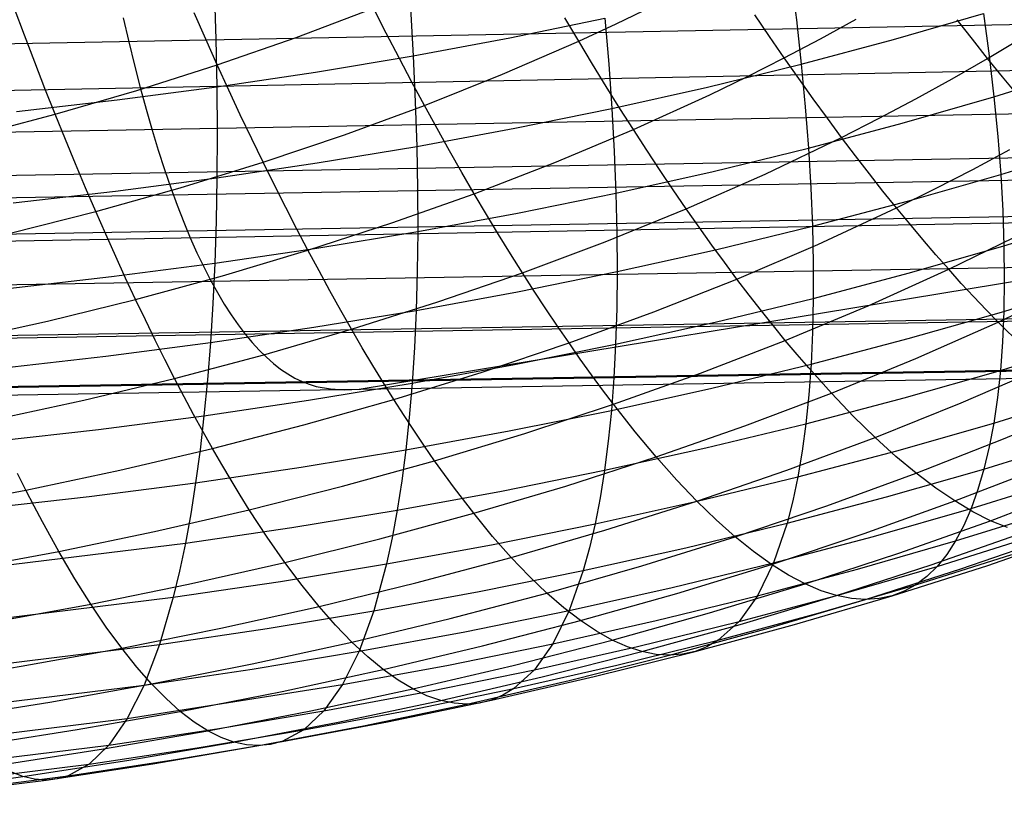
# Model space of a CAD drawing. Extents: x -274 to 274, y -220 to 276.
# Tile 118 of 164: x 257 to 259.25, y 7.6 to 9.4. Entities that reach past the tile are written whole.
import ezdxf

# ---------------------------------------------------------------- set-up
doc = ezdxf.new("R2010")
doc.units = 0
doc.layers.add('PREDEFINITO', color=7, linetype='CONTINUOUS')

msp = doc.modelspace()

# ---------------------------------------------------------------- linework, layer by layer
at = {"layer": 'PREDEFINITO'}
for p, q in [((254.0383, 9.2859, 718.9948), (269.6988, 9.5864, 715.7287)), ((258.7623, 9.5003, 692.3837), (258.7753, 9.3962, 692.2037)), ((257.446, 9.4645, 692.9805), (257.4494, 9.3525, 692.8099)), ((257.0122, 9.3612, 681.3468), (256.9886, 9.4239, 681.3008)), ((257.6328, 9.3562, 681.541), (257.8091, 9.4232, 681.5611)), ((257.8386, 9.3657, 681.6134), (257.8091, 9.4232, 681.5611)), ((257.8938, 9.423, 692.7353), (257.9001, 9.3146, 692.5588)), ((258.3634, 9.3871, 681.8385), (258.4474, 9.4276, 681.8516)), ((257.2378, 9.4008, 695.5508), (257.2505, 9.3461, 695.6054)), ((257.4262, 9.3522, 681.4724), (257.3995, 9.4124, 681.4231)), ((258.2782, 9.3477, 681.8261), (258.2464, 9.4014, 681.7688)), ((258.7142, 9.3582, 682.0589), (258.6803, 9.4081, 681.9972)), ((258.9968, 9.3515, 691.9701), (259.203, 9.4112, 691.9207)), ((259.203, 9.4112, 691.9207), (259.2159, 9.3143, 691.7309)), ((249.4527, 9.0868, 697.3973), (265.094, 9.3967, 694.0425)), ((258.1205, 9.3556, 692.5184), (258.3378, 9.4002, 692.4758)), ((258.2782, 9.3477, 681.8261), (258.3634, 9.3871, 681.8385)), ((258.3378, 9.4002, 692.4758), (258.3467, 9.2955, 692.2941)), ((258.7753, 9.3962, 692.2037), (258.7863, 9.2953, 692.0176)), ((258.8306, 9.3532, 682.136), (258.9121, 9.3978, 682.15)), ((259.1773, 9.352, 682.3772), (259.1422, 9.3968, 682.3096)), ((253.7017, 9.0808, 717.3938), (269.3562, 9.3649, 714.0982)), ((257.0356, 9.2999, 681.3952), (257.0122, 9.3612, 681.3468)), ((257.4527, 9.2935, 681.524), (257.6328, 9.3562, 681.541)), ((257.8679, 9.3094, 681.668), (257.8386, 9.3657, 681.6134)), ((257.9001, 9.3146, 692.5588), (258.1205, 9.3556, 692.5184)), ((258.7477, 9.3096, 682.1226), (258.7142, 9.3582, 682.0589)), ((259.212, 9.3085, 682.4468), (259.2917, 9.3562, 682.4608)), ((257.2505, 9.3461, 695.6054), (257.2634, 9.2931, 695.6615)), ((257.4527, 9.2935, 681.524), (257.4262, 9.3522, 681.4724)), ((257.4494, 9.3525, 692.8099), (257.4515, 9.2437, 692.6325)), ((258.1043, 9.2722, 681.8035), (258.2782, 9.3477, 681.8261)), ((258.3098, 9.2953, 681.8855), (258.2782, 9.3477, 681.8261)), ((258.7477, 9.3096, 682.1226), (258.8306, 9.3532, 682.136)), ((258.7863, 9.2953, 692.0176), (258.9968, 9.3515, 691.9701)), ((259.212, 9.3085, 682.4468), (259.1773, 9.352, 682.3772)), ((257.677, 9.2773, 692.5968), (257.9001, 9.3146, 692.5588)), ((257.9001, 9.3146, 692.5588), (257.9049, 9.2095, 692.3758)), ((259.2159, 9.3143, 691.7309), (259.2266, 9.2207, 691.5355)), ((257.0591, 9.2398, 681.4459), (257.0356, 9.2999, 681.3952)), ((257.2634, 9.2931, 695.6615), (257.2766, 9.2418, 695.7192)), ((257.2691, 9.2351, 681.51), (257.4527, 9.2935, 681.524)), ((257.4791, 9.236, 681.5779), (257.4527, 9.2935, 681.524)), ((257.897, 9.2545, 681.7248), (257.8679, 9.3094, 681.668)), ((258.3412, 9.2442, 681.947), (258.3098, 9.2953, 681.8855)), ((258.3467, 9.2955, 692.2941), (258.3539, 9.1941, 692.1063)), ((258.572, 9.2429, 692.063), (258.7863, 9.2953, 692.0176)), ((258.6635, 9.2671, 682.11), (258.7477, 9.3096, 682.1226)), ((258.781, 9.2623, 682.1884), (258.7477, 9.3096, 682.1226)), ((258.7863, 9.2953, 692.0176), (258.7955, 9.1978, 691.8256)), ((259.1308, 9.2618, 682.4335), (259.212, 9.3085, 682.4468)), ((259.2463, 9.2662, 682.5183), (259.212, 9.3085, 682.4468)), ((257.4515, 9.2437, 692.6325), (257.677, 9.2773, 692.5968)), ((257.926, 9.201, 681.7838), (258.1043, 9.2722, 681.8035)), ((258.578, 9.2256, 682.0981), (258.6635, 9.2671, 682.11)), ((259.2266, 9.2207, 691.5355), (259.4319, 9.2848, 691.4865)), ((259.2802, 9.2253, 682.5916), (259.2463, 9.2662, 682.5183)), ((253.3612, 8.9776, 715.7838), (269.0092, 9.2542, 712.4571)), ((257.2238, 9.2138, 692.6659), (257.4515, 9.2437, 692.6325)), ((257.4515, 9.2437, 692.6325), (257.4522, 9.1381, 692.4486)), ((257.926, 9.201, 681.7838), (257.897, 9.2545, 681.7248)), ((258.3723, 9.1945, 682.0106), (258.3412, 9.2442, 681.947)), ((258.8139, 9.2163, 682.2562), (258.781, 9.2623, 682.1884)), ((259.0482, 9.2162, 682.4209), (259.1308, 9.2618, 682.4335)), ((257.0824, 9.1811, 681.4989), (257.0591, 9.2398, 681.4459)), ((257.0824, 9.1811, 681.4989), (257.2691, 9.2351, 681.51)), ((257.2766, 9.2418, 695.7192), (257.2901, 9.1924, 695.7784)), ((257.5053, 9.1799, 681.6341), (257.4791, 9.236, 681.5779)), ((258.3539, 9.1941, 692.1063), (258.572, 9.2429, 692.063)), ((258.4031, 9.146, 682.0763), (258.578, 9.2256, 682.0981)), ((259.0168, 9.1603, 691.5828), (259.2266, 9.2207, 691.5355)), ((259.2266, 9.2207, 691.5355), (259.2353, 9.1305, 691.335)), ((256.9943, 9.1875, 692.6969), (257.2238, 9.2138, 692.6659)), ((257.7436, 9.1341, 681.767), (257.926, 9.201, 681.7838)), ((257.9049, 9.2095, 692.3758), (257.9082, 9.1076, 692.1866)), ((257.9547, 9.1487, 681.845), (257.926, 9.201, 681.7838)), ((258.8464, 9.1717, 682.326), (258.8139, 9.2163, 682.2562)), ((258.9641, 9.1717, 682.4089), (259.0482, 9.2162, 682.4209)), ((253.0161, 8.9212, 714.1563), (268.664, 9.1954, 710.8287)), ((256.8929, 9.1315, 681.4907), (257.0824, 9.1811, 681.4989)), ((257.1057, 9.1237, 681.5542), (257.0824, 9.1811, 681.4989)), ((257.2901, 9.1924, 695.7784), (257.3038, 9.1448, 695.839)), ((257.5314, 9.125, 681.6925), (257.5053, 9.1799, 681.6341)), ((258.1326, 9.149, 692.1475), (258.3539, 9.1941, 692.1063)), ((258.3539, 9.1941, 692.1063), (258.3594, 9.096, 691.9126)), ((258.4031, 9.146, 682.0763), (258.3723, 9.1945, 682.0106)), ((258.7955, 9.1978, 691.8256), (258.8028, 9.1036, 691.6281)), ((258.8028, 9.1036, 691.6281), (259.0168, 9.1603, 691.5828)), ((258.8786, 9.1283, 682.3976), (258.8464, 9.1717, 682.326)), ((258.8786, 9.1283, 682.3976), (258.9641, 9.1717, 682.4089)), ((257.3038, 9.1448, 695.839), (257.3178, 9.099, 695.901)), ((257.4522, 9.1381, 692.4486), (257.4516, 9.0358, 692.2585)), ((257.5574, 9.0715, 681.753), (257.7436, 9.1341, 681.767)), ((257.9082, 9.1076, 692.1866), (258.1326, 9.149, 692.1475)), ((257.9832, 9.0977, 681.9083), (257.9547, 9.1487, 681.845)), ((258.2236, 9.0707, 682.0573), (258.4031, 9.146, 682.0763)), ((258.4337, 9.0989, 682.144), (258.4031, 9.146, 682.0763)), ((257.1289, 9.0676, 681.6117), (257.1057, 9.1237, 681.5542)), ((257.5574, 9.0715, 681.753), (257.5314, 9.125, 681.6925)), ((257.7766, 8.5537, 698.0152), (261.1906, 9.116, 714.1193)), ((258.7037, 9.0446, 682.377), (258.8786, 9.1283, 682.3976)), ((258.9105, 9.0862, 682.4712), (258.8786, 9.1283, 682.3976)), ((259.2353, 9.1305, 691.335), (259.242, 9.0436, 691.1296)), ((259.242, 9.0436, 691.1296), (259.4504, 9.1084, 691.0831)), ((252.4426, 8.8295, 711.4515), (268.0909, 9.1001, 708.125)), ((257.3178, 9.099, 695.901), (257.332, 9.0552, 695.9642)), ((257.6811, 9.0698, 692.2236), (257.9082, 9.1076, 692.1866)), ((257.9082, 9.1076, 692.1866), (257.9101, 9.009, 691.9915)), ((258.0116, 9.0481, 681.9736), (257.9832, 9.0977, 681.9083)), ((258.3594, 9.096, 691.9126), (258.3633, 9.0012, 691.7133)), ((258.464, 9.053, 682.2137), (258.4337, 9.0989, 682.144)), ((258.5849, 9.0506, 691.6716), (258.8028, 9.1036, 691.6281)), ((258.8028, 9.1036, 691.6281), (258.8083, 9.0127, 691.4254)), ((258.942, 9.0454, 682.5465), (258.9105, 9.0862, 682.4712)), ((259.1782, 9.0552, 682.7218), (259.2632, 9.1007, 682.7324)), ((257.152, 9.0128, 681.6714), (257.1289, 9.0676, 681.6117)), ((257.3678, 9.0133, 681.7418), (257.5574, 9.0715, 681.753)), ((257.4516, 9.0358, 692.2585), (257.6811, 9.0698, 692.2236)), ((257.5832, 9.0193, 681.8157), (257.5574, 9.0715, 681.753)), ((258.0397, 8.9997, 682.041), (258.2236, 9.0707, 682.0573)), ((249.5658, 8.7564, 697.908), (265.2075, 9.0415, 694.5519)), ((257.332, 9.0552, 695.9642), (257.3465, 9.0132, 696.0287)), ((258.0397, 8.9997, 682.041), (258.0116, 9.0481, 681.9736)), ((258.3633, 9.0012, 691.7133), (258.5849, 9.0506, 691.6716)), ((258.494, 9.0085, 682.2854), (258.464, 9.053, 682.2137)), ((258.5237, 8.9652, 682.3589), (258.7037, 9.0446, 682.377)), ((258.9731, 9.0058, 682.6237), (258.942, 9.0454, 682.5465)), ((259.0291, 8.9826, 691.1745), (259.242, 9.0436, 691.1296)), ((259.0917, 9.0109, 682.7119), (259.1782, 9.0552, 682.7218)), ((259.242, 9.0436, 691.1296), (259.2467, 8.9603, 690.9196)), ((257.22, 9.0055, 692.2912), (257.4516, 9.0358, 692.2585)), ((257.4516, 9.0358, 692.2585), (257.4498, 8.9368, 692.0624)), ((257.6089, 8.9684, 681.8805), (257.5832, 9.0193, 681.8157)), ((256.9865, 8.9789, 692.3217), (257.22, 9.0055, 692.2912)), ((257.175, 8.9594, 681.7334), (257.152, 9.0128, 681.6714)), ((257.175, 8.9594, 681.7334), (257.3678, 9.0133, 681.7418)), ((257.3465, 9.0132, 696.0287), (257.3611, 8.9732, 696.0944)), ((257.8516, 8.933, 682.0274), (258.0397, 8.9997, 682.041)), ((257.9101, 9.009, 691.9915), (257.9104, 8.9138, 691.7909)), ((258.0675, 8.9526, 682.1104), (258.0397, 8.9997, 682.041)), ((258.1384, 8.9556, 691.753), (258.3633, 9.0012, 691.7133)), ((258.3633, 9.0012, 691.7133), (258.3655, 8.9099, 691.5087)), ((258.5237, 8.9652, 682.3589), (258.494, 9.0085, 682.2854)), ((258.8083, 9.0127, 691.4254), (258.8119, 8.9253, 691.2177)), ((259.0039, 8.9676, 682.7026), (258.9731, 9.0058, 682.6237)), ((259.0039, 8.9676, 682.7026), (259.0917, 9.0109, 682.7119)), ((257.3611, 8.9732, 696.0944), (257.376, 8.9351, 696.1612)), ((258.8119, 8.9253, 691.2177), (259.0291, 8.9826, 691.1745)), ((251.6539, 8.702, 707.7318), (267.3024, 8.9675, 704.4051)), ((256.9793, 8.9098, 681.7276), (257.175, 8.9594, 681.7334)), ((257.1979, 8.9072, 681.7974), (257.175, 8.9594, 681.7334)), ((257.6344, 8.9188, 681.9474), (257.6089, 8.9684, 681.8805)), ((257.9104, 8.9138, 691.7909), (258.1384, 8.9556, 691.753)), ((258.0952, 8.9069, 682.1818), (258.0675, 8.9526, 682.1104)), ((258.3389, 8.8901, 682.3434), (258.5237, 8.9652, 682.3589)), ((258.5531, 8.9232, 682.4343), (258.5237, 8.9652, 682.3589)), ((258.8242, 8.8841, 682.6858), (259.0039, 8.9676, 682.7026)), ((259.0343, 8.9306, 682.7832), (259.0039, 8.9676, 682.7026)), ((259.2467, 8.9603, 690.9196), (259.2494, 8.8804, 690.7053)), ((257.376, 8.9351, 696.1612), (257.391, 8.899, 696.229)), ((257.4498, 8.9368, 692.0624), (257.4467, 8.8412, 691.8607)), ((257.6598, 8.8705, 682.0163), (257.8516, 8.933, 682.0274)), ((259.0643, 8.8948, 682.8655), (259.0343, 8.9306, 682.7832)), ((259.2494, 8.8804, 690.7053), (259.4606, 8.9457, 690.6614)), ((257.2207, 8.8563, 681.8635), (257.1979, 8.9072, 681.7974)), ((257.6598, 8.8705, 682.0163), (257.6344, 8.9188, 681.9474)), ((257.6798, 8.8756, 691.8268), (257.9104, 8.9138, 691.7909)), ((257.9104, 8.9138, 691.7909), (257.9094, 8.8219, 691.5849)), ((258.1226, 8.8624, 682.2551), (258.0952, 8.9069, 682.1818)), ((258.3655, 8.9099, 691.5087), (258.3661, 8.8219, 691.2992)), ((258.5822, 8.8825, 682.5115), (258.5531, 8.9232, 682.4343)), ((258.5908, 8.8718, 691.2593), (258.8119, 8.9253, 691.2177)), ((258.8119, 8.9253, 691.2177), (258.8137, 8.8414, 691.0054)), ((259.1232, 8.8271, 683.035), (259.3017, 8.9145, 683.0503)), ((257.391, 8.899, 696.229), (257.4062, 8.8649, 696.2978)), ((258.1498, 8.8192, 682.3303), (258.3389, 8.8901, 682.3434)), ((258.6395, 8.8049, 682.6713), (258.8242, 8.8841, 682.6858)), ((259.0939, 8.8603, 682.9495), (259.0643, 8.8948, 682.8655)), ((257.4062, 8.8649, 696.2978), (257.4216, 8.8327, 696.3675)), ((257.4467, 8.8412, 691.8607), (257.6798, 8.8756, 691.8268)), ((257.4645, 8.8124, 682.0079), (257.6598, 8.8705, 682.0163)), ((257.685, 8.8235, 682.0872), (257.6598, 8.8705, 682.0163)), ((258.1498, 8.8192, 682.3303), (258.1226, 8.8624, 682.2551)), ((258.3661, 8.8219, 691.2992), (258.5908, 8.8718, 691.2593)), ((258.611, 8.8431, 682.5905), (258.5822, 8.8825, 682.5115)), ((259.0337, 8.8188, 690.7477), (259.2494, 8.8804, 690.7053)), ((259.2494, 8.8804, 690.7053), (259.2502, 8.804, 690.4869)), ((257.2114, 8.8105, 691.8927), (257.4467, 8.8412, 691.8607)), ((257.2434, 8.8068, 681.9317), (257.2207, 8.8563, 681.8635)), ((257.4467, 8.8412, 691.8607), (257.4423, 8.749, 691.6537)), ((258.6395, 8.8049, 682.6713), (258.611, 8.8431, 682.5905)), ((258.8137, 8.8414, 691.0054), (258.8138, 8.7609, 690.7888)), ((259.1232, 8.8271, 683.035), (259.0939, 8.8603, 682.9495)), ((250.8652, 8.5747, 704.012), (266.5138, 8.835, 700.6853)), ((257.4216, 8.8327, 696.3675), (257.4371, 8.8025, 696.438)), ((257.7099, 8.7778, 682.1601), (257.685, 8.8235, 682.0872)), ((257.9094, 8.8219, 691.5849), (257.9069, 8.7335, 691.3739)), ((257.9565, 8.7526, 682.3198), (258.1498, 8.8192, 682.3303)), ((258.138, 8.7758, 691.3374), (258.3661, 8.8219, 691.2992)), ((258.1767, 8.7773, 682.4074), (258.1498, 8.8192, 682.3303)), ((258.3661, 8.8219, 691.2992), (258.365, 8.7375, 691.085)), ((258.8138, 8.7609, 690.7888), (259.0337, 8.8188, 690.7477)), ((258.9392, 8.7438, 683.022), (259.1232, 8.8271, 683.035)), ((259.152, 8.7951, 683.1221), (259.1232, 8.8271, 683.035)), ((249.6895, 8.5461, 698.4768), (265.3329, 8.8124, 695.127)), ((256.9744, 8.7836, 691.9227), (257.2114, 8.8105, 691.8927)), ((257.266, 8.7585, 682.0019), (257.2434, 8.8068, 681.9317)), ((257.266, 8.7585, 682.0019), (257.4645, 8.8124, 682.0079)), ((257.4371, 8.8025, 696.438), (257.4528, 8.7741, 696.5093)), ((258.4499, 8.7299, 682.6592), (258.6395, 8.8049, 682.6713)), ((258.6676, 8.768, 682.7538), (258.6395, 8.8049, 682.6713)), ((259.1805, 8.7643, 683.2108), (259.152, 8.7951, 683.1221)), ((259.2362, 8.7064, 683.3924), (259.4186, 8.7937, 683.4038)), ((259.2502, 8.804, 690.4869), (259.2491, 8.7312, 690.2649)), ((259.2491, 8.7312, 690.2649), (259.4626, 8.7972, 690.2237)), ((257.4528, 8.7741, 696.5093), (257.4685, 8.7476, 696.5813)), ((257.7348, 8.7334, 682.2349), (257.7099, 8.7778, 682.1601)), ((257.9069, 8.7335, 691.3739), (258.138, 8.7758, 691.3374)), ((258.2034, 8.7366, 682.4863), (258.1767, 8.7773, 682.4074)), ((257.0646, 8.7089, 681.9985), (257.266, 8.7585, 682.0019)), ((257.2884, 8.7115, 682.0741), (257.266, 8.7585, 682.0019)), ((257.4423, 8.749, 691.6537), (257.4368, 8.6602, 691.4417)), ((257.7594, 8.6902, 682.3116), (257.9565, 8.7526, 682.3198)), ((258.59, 8.7068, 690.8284), (258.8138, 8.7609, 690.7888)), ((258.6954, 8.7323, 682.8379), (258.6676, 8.768, 682.7538)), ((258.8138, 8.7609, 690.7888), (258.8121, 8.684, 690.5681)), ((259.2086, 8.7347, 683.3009), (259.1805, 8.7643, 683.2108)), ((257.4685, 8.7476, 696.5813), (257.4844, 8.723, 696.6539)), ((257.6731, 8.6949, 691.4087), (257.9069, 8.7335, 691.3739)), ((257.7594, 8.6902, 682.3116), (257.7348, 8.7334, 682.2349)), ((257.9069, 8.7335, 691.3739), (257.903, 8.6486, 691.1583)), ((258.2298, 8.6972, 682.5669), (258.2034, 8.7366, 682.4863)), ((258.256, 8.6591, 682.6493), (258.4499, 8.7299, 682.6592)), ((258.365, 8.7375, 691.085), (258.3625, 8.6565, 690.8665)), ((258.7229, 8.6979, 682.9237), (258.6954, 8.7323, 682.8379)), ((258.7501, 8.6647, 683.011), (258.9392, 8.7438, 683.022)), ((259.031, 8.6691, 690.305), (259.2491, 8.7312, 690.2649)), ((259.2362, 8.7064, 683.3924), (259.2086, 8.7347, 683.3009)), ((259.2491, 8.7312, 690.2649), (259.246, 8.662, 690.0395)), ((256.8606, 8.6636, 681.9975), (257.0646, 8.7089, 681.9985)), ((257.3107, 8.6658, 682.1483), (257.2884, 8.7115, 682.0741)), ((257.4844, 8.723, 696.6539), (257.5003, 8.7003, 696.7271)), ((258.3625, 8.6565, 690.8665), (258.59, 8.7068, 690.8284)), ((259.0484, 8.6233, 683.383), (259.2362, 8.7064, 683.3924)), ((259.2903, 8.6534, 683.5797), (259.2362, 8.7064, 683.3924)), ((249.818, 8.4428, 699.0738), (265.4636, 8.699, 695.7349)), ((250.0767, 8.4452, 700.2915), (265.7254, 8.7, 696.9664)), ((257.4368, 8.6602, 691.4417), (257.6731, 8.6949, 691.4087)), ((257.5003, 8.7003, 696.7271), (257.5163, 8.6793, 696.8008)), ((257.5588, 8.6321, 682.3058), (257.7594, 8.6902, 682.3116)), ((257.7838, 8.6483, 682.3901), (257.7594, 8.6902, 682.3116)), ((258.256, 8.6591, 682.6493), (258.2298, 8.6972, 682.5669)), ((258.7501, 8.6647, 683.011), (258.7229, 8.6979, 682.9237)), ((258.8121, 8.684, 690.5681), (258.8088, 8.6106, 690.3437)), ((249.947, 8.4265, 699.6797), (265.5953, 8.6806, 696.3531)), ((257.1984, 8.6292, 691.4729), (257.4368, 8.6602, 691.4417)), ((257.3329, 8.6214, 682.2243), (257.3107, 8.6658, 682.1483)), ((257.4368, 8.6602, 691.4417), (257.4301, 8.5748, 691.2249)), ((257.5163, 8.6793, 696.8008), (257.5324, 8.6601, 696.875)), ((257.5324, 8.6601, 696.875), (257.5485, 8.6425, 696.9495)), ((258.0578, 8.5926, 682.6417), (258.256, 8.6591, 682.6493)), ((258.2818, 8.6223, 682.7334), (258.256, 8.6591, 682.6493)), ((258.5562, 8.5899, 683.0022), (258.7501, 8.6647, 683.011)), ((258.777, 8.6328, 683.0999), (258.7501, 8.6647, 683.011)), ((258.8088, 8.6106, 690.3437), (259.031, 8.6691, 690.305)), ((259.2412, 8.5965, 689.811), (259.4566, 8.663, 689.7725)), ((259.246, 8.662, 690.0395), (259.2412, 8.5965, 689.811)), ((257.5485, 8.6425, 696.9495), (257.5647, 8.6266, 697.0245)), ((257.808, 8.6077, 682.4704), (257.7838, 8.6483, 682.3901)), ((257.903, 8.6486, 691.1583), (257.8978, 8.5672, 690.9382)), ((258.1316, 8.6099, 690.9031), (258.3625, 8.6565, 690.8665)), ((258.3625, 8.6565, 690.8665), (258.3583, 8.5791, 690.6439)), ((256.9582, 8.6019, 691.5023), (257.1984, 8.6292, 691.4729)), ((257.3549, 8.5782, 682.3023), (257.3329, 8.6214, 682.2243)), ((257.3549, 8.5782, 682.3023), (257.5588, 8.6321, 682.3058)), ((257.5647, 8.6266, 697.0245), (257.581, 8.6122, 697.0998)), ((258.3075, 8.5867, 682.8192), (258.2818, 8.6223, 682.7334)), ((258.8035, 8.6021, 683.1904), (258.777, 8.6328, 683.0999)), ((258.8554, 8.5444, 683.3756), (259.0484, 8.6233, 683.383)), ((257.581, 8.6122, 697.0998), (257.5972, 8.5995, 697.1753)), ((257.5972, 8.5995, 697.1753), (257.6135, 8.5883, 697.2511)), ((257.832, 8.5684, 682.5525), (257.808, 8.6077, 682.4704)), ((257.8559, 8.5303, 682.6363), (258.0578, 8.5926, 682.6417)), ((257.8978, 8.5672, 690.9382), (258.1316, 8.6099, 690.9031)), ((258.5826, 8.556, 690.3813), (258.8088, 8.6106, 690.3437)), ((258.8554, 8.5444, 683.3756), (258.8035, 8.6021, 683.1904)), ((258.8088, 8.6106, 690.3437), (258.8037, 8.5409, 690.1159)), ((259.0212, 8.5337, 689.8485), (259.2412, 8.5965, 689.811)), ((259.1515, 8.5223, 683.7666), (259.3428, 8.6052, 683.7722)), ((259.2412, 8.5965, 689.811), (259.2345, 8.5346, 689.5797)), ((257.1482, 8.5286, 682.3011), (257.3549, 8.5782, 682.3023)), ((257.3768, 8.5364, 682.3821), (257.3549, 8.5782, 682.3023)), ((257.4301, 8.5748, 691.2249), (257.4222, 8.4931, 691.0037)), ((257.6135, 8.5883, 697.2511), (257.6298, 8.5788, 697.3271)), ((257.6298, 8.5788, 697.3271), (257.6462, 8.5709, 697.4032)), ((257.6462, 8.5709, 697.4032), (257.6625, 8.5647, 697.4795)), ((257.8559, 8.5303, 682.6363), (257.832, 8.5684, 682.5525)), ((258.3328, 8.5523, 682.9066), (258.3075, 8.5867, 682.8192)), ((258.3583, 8.5791, 690.6439), (258.3527, 8.5052, 690.4175)), ((258.3579, 8.5192, 682.9955), (258.5562, 8.5899, 683.0022)), ((257.6612, 8.5282, 690.9718), (257.8978, 8.5672, 690.9382)), ((257.6625, 8.5647, 697.4795), (257.6788, 8.5598, 697.5559)), ((257.6788, 8.5598, 697.5559), (257.7114, 8.554, 697.7088)), ((257.7114, 8.554, 697.7088), (257.744, 8.5524, 697.862)), ((257.744, 8.5524, 697.862), (257.7766, 8.5537, 698.0152)), ((257.8978, 8.5672, 690.9382), (257.8912, 8.4893, 690.7141)), ((258.3579, 8.5192, 682.9955), (258.3328, 8.5523, 682.9066)), ((258.3527, 8.5052, 690.4175), (258.5826, 8.556, 690.3813)), ((256.9388, 8.4833, 682.3022), (257.1482, 8.5286, 682.3011)), ((257.3986, 8.4958, 682.4637), (257.3768, 8.5364, 682.3821)), ((257.4222, 8.4931, 691.0037), (257.6612, 8.5282, 690.9718)), ((257.6503, 8.4722, 682.6331), (257.8559, 8.5303, 682.6363)), ((257.8795, 8.4934, 682.7219), (257.8559, 8.5303, 682.6363)), ((258.6576, 8.4696, 683.3702), (258.8554, 8.5444, 683.3756)), ((258.8037, 8.5409, 690.1159), (258.797, 8.4748, 689.885)), ((258.797, 8.4748, 689.885), (259.0212, 8.5337, 689.8485)), ((258.906, 8.4915, 683.5665), (258.8554, 8.5444, 683.3756)), ((259.226, 8.4764, 689.3459), (259.443, 8.5435, 689.3103)), ((259.2345, 8.5346, 689.5797), (259.226, 8.4764, 689.3459)), ((258.1196, 8.4582, 690.4525), (258.3527, 8.5052, 690.4175)), ((258.1553, 8.4527, 682.9909), (258.3579, 8.5192, 682.9955)), ((258.3527, 8.5052, 690.4175), (258.3456, 8.435, 690.1877)), ((258.3827, 8.4873, 683.0861), (258.3579, 8.5192, 682.9955)), ((258.9551, 8.4435, 683.7626), (259.1515, 8.5223, 683.7666)), ((259.2485, 8.4402, 684.17), (259.4428, 8.523, 684.172)), ((257.1811, 8.4617, 691.0341), (257.4222, 8.4931, 691.0037)), ((257.4202, 8.4564, 682.547), (257.3986, 8.4958, 682.4637)), ((257.4222, 8.4931, 691.0037), (257.4132, 8.4149, 690.7784)), ((257.9028, 8.4579, 682.8091), (257.8795, 8.4934, 682.7219)), ((257.8912, 8.4893, 690.7141), (257.8834, 8.4151, 690.4861)), ((258.4072, 8.4566, 683.1781), (258.3827, 8.4873, 683.0861)), ((258.9551, 8.4435, 683.7626), (258.906, 8.4915, 683.5665)), ((256.9382, 8.4343, 691.0629), (257.1811, 8.4617, 691.0341)), ((257.4416, 8.4183, 682.6321), (257.4202, 8.4564, 682.547)), ((257.4416, 8.4183, 682.6321), (257.6503, 8.4722, 682.6331)), ((257.8834, 8.4151, 690.4861), (258.1196, 8.4582, 690.4525)), ((257.926, 8.4235, 682.8979), (257.9028, 8.4579, 682.8091)), ((258.4553, 8.399, 683.3666), (258.4072, 8.4566, 683.1781)), ((258.4553, 8.399, 683.3666), (258.6576, 8.4696, 683.3702)), ((258.5688, 8.4197, 689.9204), (258.797, 8.4748, 689.885)), ((258.797, 8.4748, 689.885), (258.7886, 8.4124, 689.6512)), ((259.0045, 8.4132, 689.3808), (259.226, 8.4764, 689.3459)), ((259.226, 8.4764, 689.3459), (259.2158, 8.422, 689.11)), ((257.9489, 8.3904, 682.9883), (258.1553, 8.4527, 682.9909)), ((258.3456, 8.435, 690.1877), (258.337, 8.3685, 689.9547)), ((258.7538, 8.3688, 683.7604), (258.9551, 8.4435, 683.7626)), ((259.0028, 8.4002, 683.9638), (258.9551, 8.4435, 683.7626)), ((259.049, 8.3616, 684.1696), (259.2485, 8.4402, 684.17)), ((259.2038, 8.3713, 688.8721), (259.422, 8.4389, 688.8392)), ((257.2299, 8.3687, 682.6331), (257.4416, 8.4183, 682.6321)), ((257.4132, 8.4149, 690.7784), (257.4031, 8.3402, 690.5493)), ((257.4629, 8.3815, 682.7188), (257.4416, 8.4183, 682.6321)), ((257.6445, 8.3757, 690.5184), (257.8834, 8.4151, 690.4861)), ((257.8834, 8.4151, 690.4861), (257.8742, 8.3444, 690.2547)), ((257.9489, 8.3904, 682.9883), (257.926, 8.4235, 682.8979)), ((258.337, 8.3685, 689.9547), (258.5688, 8.4197, 689.9204)), ((258.7787, 8.3538, 689.4149), (259.0045, 8.4132, 689.3808)), ((258.7886, 8.4124, 689.6512), (258.7787, 8.3538, 689.4149)), ((259.2158, 8.422, 689.11), (259.2038, 8.3713, 688.8721)), ((257.7389, 8.3324, 682.9876), (257.9489, 8.3904, 682.9883)), ((257.9941, 8.3279, 683.1736), (257.9489, 8.3904, 682.9883)), ((258.2488, 8.3326, 683.3648), (258.4553, 8.399, 683.3666)), ((258.5022, 8.3462, 683.5606), (258.4553, 8.399, 683.3666)), ((259.049, 8.3616, 684.1696), (259.0028, 8.4002, 683.9638)), ((257.0156, 8.3233, 682.6362), (257.2299, 8.3687, 682.6331)), ((257.4031, 8.3402, 690.5493), (257.6445, 8.3757, 690.5184)), ((257.484, 8.3459, 682.8073), (257.4629, 8.3815, 682.7188)), ((258.1019, 8.3211, 689.988), (258.337, 8.3685, 689.9547)), ((258.337, 8.3685, 689.9547), (258.327, 8.3056, 689.7189)), ((258.548, 8.2983, 683.7599), (258.7538, 8.3688, 683.7604)), ((258.981, 8.3076, 688.9043), (259.2038, 8.3713, 688.8721)), ((259.1369, 8.2984, 684.594), (259.3391, 8.3769, 684.591)), ((259.2038, 8.3713, 688.8721), (259.1901, 8.3245, 688.6326)), ((257.0156, 8.3233, 682.6362), (256.9965, 8.3614, 682.5501)), ((257.5049, 8.3116, 682.8973), (257.484, 8.3459, 682.8073)), ((257.8742, 8.3444, 690.2547), (257.8638, 8.2775, 690.0201)), ((258.548, 8.2983, 683.7599), (258.5022, 8.3462, 683.5606)), ((258.549, 8.2982, 689.4481), (258.7787, 8.3538, 689.4149)), ((258.7787, 8.3538, 689.4149), (258.7671, 8.2989, 689.1764)), ((258.8446, 8.2871, 684.1707), (259.049, 8.3616, 684.1696)), ((259.0937, 8.3277, 684.3798), (259.049, 8.3616, 684.1696)), ((259.1747, 8.2816, 688.3918), (259.3937, 8.3496, 688.3618)), ((256.7989, 8.2821, 682.6413), (257.0156, 8.3233, 682.6362)), ((257.0345, 8.2864, 682.724), (257.0156, 8.3233, 682.6362)), ((257.1597, 8.3086, 690.5788), (257.4031, 8.3402, 690.5493)), ((257.4031, 8.3402, 690.5493), (257.392, 8.2693, 690.3167)), ((257.5257, 8.2785, 682.9889), (257.7389, 8.3324, 682.9876)), ((257.8638, 8.2775, 690.0201), (258.1019, 8.3211, 689.988)), ((258.0383, 8.2704, 683.3649), (257.9941, 8.3279, 683.1736)), ((258.0383, 8.2704, 683.3649), (258.2488, 8.3326, 683.3648)), ((259.1369, 8.2984, 684.594), (259.0937, 8.3277, 684.3798)), ((259.1901, 8.3245, 688.6326), (259.1747, 8.2816, 688.3918)), ((259.2187, 8.2535, 685.0336), (259.4231, 8.3318, 685.0271)), ((256.9144, 8.2809, 690.6069), (257.1597, 8.3086, 690.5788)), ((257.5257, 8.2785, 682.9889), (257.5049, 8.3116, 682.8973)), ((258.327, 8.3056, 689.7189), (258.3156, 8.2465, 689.4805)), ((258.7541, 8.2478, 688.9359), (258.981, 8.3076, 688.9043)), ((258.7671, 8.2989, 689.1764), (258.7541, 8.2478, 688.9359)), ((257.0533, 8.2508, 682.8135), (257.0345, 8.2864, 682.724)), ((257.3095, 8.2288, 682.9921), (257.5257, 8.2785, 682.9889)), ((257.5667, 8.216, 683.1767), (257.5257, 8.2785, 682.9889)), ((257.623, 8.2378, 690.051), (257.8638, 8.2775, 690.0201)), ((257.8638, 8.2775, 690.0201), (257.8522, 8.2143, 689.7826)), ((258.3156, 8.2465, 689.4805), (258.549, 8.2982, 689.4481)), ((258.3379, 8.2319, 683.7611), (258.548, 8.2983, 683.7599)), ((258.5924, 8.2551, 683.9643), (258.548, 8.2983, 683.7599)), ((258.6357, 8.2166, 684.1732), (258.8446, 8.2871, 684.1707)), ((258.9299, 8.224, 684.5984), (259.1369, 8.2984, 684.594)), ((258.9512, 8.2174, 688.4213), (259.1747, 8.2816, 688.3918)), ((259.1786, 8.2737, 684.8121), (259.1369, 8.2984, 684.594)), ((259.1747, 8.2816, 688.3918), (259.1576, 8.2425, 688.15)), ((257.392, 8.2693, 690.3167), (257.3797, 8.202, 690.0808)), ((257.8243, 8.2123, 683.3668), (258.0383, 8.2704, 683.3649)), ((258.0816, 8.2176, 683.5618), (258.0383, 8.2704, 683.3649)), ((258.6357, 8.2166, 684.1732), (258.5924, 8.2551, 683.9643)), ((259.0094, 8.1793, 685.0412), (259.2187, 8.2535, 685.0336)), ((259.139, 8.2074, 687.9074), (259.3584, 8.2759, 687.8805)), ((259.2187, 8.2535, 685.0336), (259.1786, 8.2737, 684.8121)), ((259.2573, 8.2378, 685.2583), (259.2187, 8.2535, 685.0336)), ((257.0905, 8.1834, 682.9972), (257.0533, 8.2508, 682.8135)), ((257.3797, 8.202, 690.0808), (257.623, 8.2378, 690.051)), ((258.079, 8.1987, 689.5119), (258.3156, 8.2465, 689.4805)), ((258.1238, 8.1697, 683.7639), (258.3379, 8.2319, 683.7611)), ((258.3156, 8.2465, 689.4805), (258.3029, 8.1912, 689.2398)), ((258.5232, 8.1918, 688.9669), (258.7541, 8.2478, 688.9359)), ((258.7541, 8.2478, 688.9359), (258.7234, 8.1572, 688.4504)), ((259.1576, 8.2425, 688.15), (259.139, 8.2074, 687.9074)), ((257.0905, 8.1834, 682.9972), (257.3095, 8.2288, 682.9921)), ((257.6069, 8.1584, 683.3704), (257.5667, 8.216, 683.1767)), ((257.6069, 8.1584, 683.3704), (257.8243, 8.2123, 683.3668)), ((257.8522, 8.2143, 689.7826), (257.8393, 8.1548, 689.5425)), ((258.1238, 8.1697, 683.7639), (258.0816, 8.2176, 683.5618)), ((258.4224, 8.1504, 684.1773), (258.6357, 8.2166, 684.1732)), ((258.6776, 8.1829, 684.3866), (258.6357, 8.2166, 684.1732)), ((258.7182, 8.1537, 684.604), (258.9299, 8.224, 684.5984)), ((258.7234, 8.1572, 688.4504), (258.9512, 8.2174, 688.4213)), ((259.0831, 8.1526, 685.4967), (259.2943, 8.2266, 685.4858)), ((259.0968, 8.1492, 687.4214), (259.3163, 8.2181, 687.3975)), ((259.1508, 8.1434, 685.9625), (259.3634, 8.2172, 685.9483)), ((259.2123, 8.1515, 686.4361), (259.426, 8.225, 686.4187)), ((256.8872, 8.1421, 690.1368), (257.3797, 8.202, 690.0808)), ((257.3797, 8.202, 690.0808), (257.3665, 8.1385, 689.8421)), ((257.8393, 8.1548, 689.5425), (258.079, 8.1987, 689.5119)), ((258.2887, 8.1397, 688.9972), (258.5232, 8.1918, 688.9669)), ((258.3029, 8.1912, 689.2398), (258.2887, 8.1397, 688.9972)), ((258.915, 8.1429, 687.9342), (259.139, 8.2074, 687.9074)), ((259.139, 8.2074, 687.9074), (259.1187, 8.1763, 687.6645)), ((256.8693, 8.1421, 683.0041), (257.0905, 8.1834, 682.9972)), ((257.1273, 8.1209, 683.1871), (257.0905, 8.1834, 682.9972)), ((257.9061, 8.1117, 683.7683), (258.1238, 8.1697, 683.7639)), ((258.165, 8.1266, 683.971), (258.1238, 8.1697, 683.7639)), ((258.7182, 8.1537, 684.604), (258.6776, 8.1829, 684.3866)), ((258.7955, 8.1091, 685.0499), (259.0094, 8.1793, 685.0412)), ((259.0484, 8.1073, 686.9362), (259.2675, 8.1765, 686.9152)), ((259.1187, 8.1763, 687.6645), (259.0968, 8.1492, 687.4214)), ((257.3866, 8.1087, 683.3758), (257.6069, 8.1584, 683.3704)), ((257.597, 8.1148, 689.5721), (257.8393, 8.1548, 689.5425)), ((257.6464, 8.1057, 683.5697), (257.6069, 8.1584, 683.3704)), ((257.8393, 8.1548, 689.5425), (257.8102, 8.0474, 689.0558)), ((258.2052, 8.0882, 684.1827), (258.4224, 8.1504, 684.1773)), ((258.4918, 8.1008, 688.4791), (258.7234, 8.1572, 688.4504)), ((258.5022, 8.0875, 684.611), (258.7182, 8.1537, 684.604)), ((258.7234, 8.1572, 688.4504), (258.6869, 8.0823, 687.9608)), ((258.6869, 8.0823, 687.9608), (258.915, 8.1429, 687.9342)), ((258.7575, 8.1292, 684.8253), (258.7182, 8.1537, 684.604)), ((258.8673, 8.0826, 685.5085), (259.0831, 8.1526, 685.4967)), ((258.8728, 8.0843, 687.4454), (259.0968, 8.1492, 687.4214)), ((258.9334, 8.0737, 685.9773), (259.1508, 8.1434, 685.9625)), ((258.9939, 8.082, 686.454), (259.2123, 8.1515, 686.4361)), ((259.0968, 8.1492, 687.4214), (259.0734, 8.1262, 687.1786)), ((257.1635, 8.0632, 683.3828), (257.1273, 8.1209, 683.1871)), ((257.3665, 8.1385, 689.8421), (257.3522, 8.0788, 689.6007)), ((258.0509, 8.0916, 689.0269), (258.2887, 8.1397, 688.9972)), ((258.2052, 8.0882, 684.1827), (258.165, 8.1266, 683.971)), ((258.2887, 8.1397, 688.9972), (258.2565, 8.0484, 688.5074)), ((258.7955, 8.1091, 685.0499), (258.7575, 8.1292, 684.8253)), ((259.0734, 8.1262, 687.1786), (259.0484, 8.1073, 686.9362)), ((257.1635, 8.0632, 683.3828), (257.3866, 8.1087, 683.3758)), ((257.3522, 8.0788, 689.6007), (257.597, 8.1148, 689.5721)), ((257.6851, 8.0578, 683.7742), (257.6464, 8.1057, 683.5697)), ((257.6851, 8.0578, 683.7742), (257.9061, 8.1117, 683.7683)), ((258.2565, 8.0484, 688.5074), (258.4918, 8.1008, 688.4791)), ((258.5772, 8.0431, 685.0597), (258.7955, 8.1091, 685.0499)), ((258.8321, 8.0936, 685.2778), (258.7955, 8.1091, 685.0499)), ((258.8248, 8.0421, 686.9574), (259.0484, 8.1073, 686.9362)), ((259.0484, 8.1073, 686.9362), (259.0219, 8.0926, 686.6945)), ((256.8567, 8.0184, 689.655), (257.3522, 8.0788, 689.6007)), ((257.3522, 8.0788, 689.6007), (257.3208, 7.9707, 689.1114)), ((257.8102, 8.0474, 689.0558), (258.0509, 8.0916, 689.0269)), ((257.9843, 8.0302, 684.1896), (258.2052, 8.0882, 684.1827)), ((258.2443, 8.0545, 684.3989), (258.2052, 8.0882, 684.1827)), ((258.2822, 8.0254, 684.6191), (258.5022, 8.0875, 684.611)), ((258.4549, 8.0256, 687.9872), (258.6869, 8.0823, 687.9608)), ((258.6447, 8.0234, 687.4694), (258.8728, 8.0843, 687.4454)), ((258.6869, 8.0823, 687.9608), (258.6447, 8.0234, 687.4694)), ((258.647, 8.0167, 685.5211), (258.8673, 8.0826, 685.5085)), ((258.7117, 8.0079, 685.9928), (258.9334, 8.0737, 685.9773)), ((258.771, 8.0165, 686.4723), (258.9939, 8.082, 686.454)), ((258.8673, 8.0826, 685.5085), (258.8321, 8.0936, 685.2778)), ((258.9011, 8.0759, 685.7418), (258.8673, 8.0826, 685.5085)), ((258.9334, 8.0737, 685.9773), (258.9011, 8.0759, 685.7418)), ((258.9644, 8.0757, 686.2148), (258.9334, 8.0737, 685.9773)), ((258.9939, 8.082, 686.454), (258.9644, 8.0757, 686.2148)), ((259.0219, 8.0926, 686.6945), (258.9939, 8.082, 686.454)), ((256.9381, 8.0219, 683.3915), (257.1635, 8.0632, 683.3828)), ((257.1992, 8.0105, 683.5841), (257.1635, 8.0632, 683.3828)), ((257.4611, 8.0081, 683.7817), (257.6851, 8.0578, 683.7742)), ((257.723, 8.0147, 683.9837), (257.6851, 8.0578, 683.7742)), ((258.2822, 8.0254, 684.6191), (258.2443, 8.0545, 684.3989)), ((257.5667, 8.0071, 689.0839), (257.8102, 8.0474, 689.0558)), ((257.76, 7.9763, 684.1978), (257.9843, 8.0302, 684.1896)), ((257.8102, 8.0474, 689.0558), (257.7765, 7.9554, 688.5623)), ((258.018, 7.9999, 688.5351), (258.2565, 8.0484, 688.5074)), ((258.2565, 8.0484, 688.5074), (258.2192, 7.9728, 688.0133)), ((258.3548, 7.9811, 685.0705), (258.5772, 8.0431, 685.0597)), ((258.597, 7.9809, 686.9788), (258.8248, 8.0421, 686.9574)), ((257.2343, 7.9625, 683.7906), (257.1992, 8.0105, 683.5841)), ((257.2343, 7.9625, 683.7906), (257.4611, 8.0081, 683.7817)), ((257.3208, 7.9707, 689.1114), (257.5667, 8.0071, 689.0839)), ((257.76, 7.9763, 684.1978), (257.723, 8.0147, 683.9837)), ((258.0585, 7.9675, 684.6284), (258.2822, 8.0254, 684.6191)), ((258.2192, 7.9728, 688.0133), (258.4549, 8.0256, 687.9872)), ((258.3191, 8.001, 684.8431), (258.2822, 8.0254, 684.6191)), ((258.4127, 7.9664, 687.4934), (258.6447, 8.0234, 687.4694)), ((258.4227, 7.9548, 685.5346), (258.647, 8.0167, 685.5211)), ((258.4858, 7.9462, 686.0089), (258.7117, 8.0079, 685.9928)), ((258.544, 7.955, 686.4911), (258.771, 8.0165, 686.4723)), ((258.6447, 8.0234, 687.4694), (258.597, 7.9809, 686.9788)), ((257.7765, 7.9554, 688.5623), (258.018, 7.9999, 688.5351)), ((258.3548, 7.9811, 685.0705), (258.3191, 8.001, 684.8431)), ((256.8231, 7.91, 689.1638), (257.3208, 7.9707, 689.1114)), ((257.005, 7.9212, 683.801), (257.2343, 7.9625, 683.7906)), ((257.2687, 7.9194, 684.0021), (257.2343, 7.9625, 683.7906)), ((257.3208, 7.9707, 689.1114), (257.2857, 7.8783, 688.6152)), ((257.5327, 7.9266, 684.2074), (257.76, 7.9763, 684.1978)), ((257.7962, 7.9426, 684.4164), (257.76, 7.9763, 684.1978)), ((257.8314, 7.9136, 684.6389), (258.0585, 7.9675, 684.6284)), ((257.9804, 7.9241, 688.0391), (258.2192, 7.9728, 688.0133)), ((258.1287, 7.9232, 685.0823), (258.3548, 7.9811, 685.0705)), ((258.2192, 7.9728, 688.0133), (258.1771, 7.9134, 687.5174)), ((258.1771, 7.9134, 687.5174), (258.4127, 7.9664, 687.4934)), ((258.3894, 7.9657, 685.3011), (258.3548, 7.9811, 685.0705)), ((258.3654, 7.9236, 687.0003), (258.597, 7.9809, 686.9788)), ((258.4227, 7.9548, 685.5346), (258.3894, 7.9657, 685.3011)), ((258.5711, 7.9658, 686.7344), (258.544, 7.955, 686.4911)), ((258.597, 7.9809, 686.9788), (258.5711, 7.9658, 686.7344)), ((257.5323, 7.9149, 688.5891), (257.7765, 7.9554, 688.5623)), ((257.7765, 7.9554, 688.5623), (257.7385, 7.8793, 688.0646)), ((257.8314, 7.9136, 684.6389), (257.7962, 7.9426, 684.4164)), ((258.1947, 7.897, 685.5489), (258.4227, 7.9548, 685.5346)), ((258.2562, 7.8886, 686.0257), (258.4858, 7.9462, 686.0089)), ((258.3131, 7.8976, 686.5103), (258.544, 7.955, 686.4911)), ((258.4549, 7.9483, 685.7706), (258.4227, 7.9548, 685.5346)), ((258.4858, 7.9462, 686.0089), (258.4549, 7.9483, 685.7706)), ((258.5155, 7.9485, 686.2492), (258.4858, 7.9462, 686.0089)), ((258.544, 7.955, 686.4911), (258.5155, 7.9485, 686.2492)), ((256.7737, 7.884, 683.8129), (257.005, 7.9212, 683.801)), ((257.3026, 7.881, 684.2183), (257.2687, 7.9194, 684.0021)), ((257.3026, 7.881, 684.2183), (257.5327, 7.9266, 684.2074)), ((257.7385, 7.8793, 688.0646), (257.9804, 7.9241, 688.0391)), ((257.8992, 7.8694, 685.0951), (258.1287, 7.9232, 685.0823)), ((258.1302, 7.8704, 687.0221), (258.3654, 7.9236, 687.0003)), ((257.2857, 7.8783, 688.6152), (257.5323, 7.9149, 688.5891)), ((257.6012, 7.8639, 684.6506), (257.8314, 7.9136, 684.6389)), ((257.8658, 7.8892, 684.8653), (257.8314, 7.9136, 684.6389)), ((257.9382, 7.8644, 687.5413), (258.1771, 7.9134, 687.5174)), ((257.9631, 7.8433, 685.5639), (258.1947, 7.897, 685.5489)), ((258.0788, 7.8441, 686.5298), (258.3131, 7.8976, 686.5103)), ((258.1771, 7.9134, 687.5174), (258.1302, 7.8704, 687.0221)), ((256.7866, 7.8172, 688.6657), (257.2857, 7.8783, 688.6152)), ((257.07, 7.8396, 684.2304), (257.3026, 7.881, 684.2183)), ((257.2471, 7.8018, 688.1147), (257.7385, 7.8793, 688.0646)), ((257.2857, 7.8783, 688.6152), (257.2471, 7.8018, 688.1147)), ((257.3357, 7.8473, 684.4388), (257.3026, 7.881, 684.2183)), ((257.7385, 7.8793, 688.0646), (257.6964, 7.8194, 687.565)), ((257.8992, 7.8694, 685.0951), (257.8658, 7.8892, 684.8653)), ((258.023, 7.835, 686.0429), (258.2562, 7.8886, 686.0257)), ((257.3682, 7.8183, 684.6633), (257.6012, 7.8639, 684.6506)), ((257.6665, 7.8197, 685.1088), (257.8992, 7.8694, 685.0951)), ((257.6964, 7.8194, 687.565), (257.9382, 7.8644, 687.5413)), ((257.8918, 7.8212, 687.044), (258.1302, 7.8704, 687.0221)), ((257.9316, 7.8541, 685.3281), (257.8992, 7.8694, 685.0951)), ((257.9631, 7.8433, 685.5639), (257.9316, 7.8541, 685.3281)), ((258.105, 7.8551, 686.7754), (258.0788, 7.8441, 686.5298)), ((258.1302, 7.8704, 687.0221), (258.105, 7.8551, 686.7754)), ((256.8352, 7.8024, 684.2438), (257.07, 7.8396, 684.2304)), ((257.3682, 7.8183, 684.6633), (257.3357, 7.8473, 684.4388)), ((257.7284, 7.7937, 685.5797), (257.9631, 7.8433, 685.5639)), ((257.7867, 7.7855, 686.0608), (258.023, 7.835, 686.0429)), ((257.8412, 7.7948, 686.5497), (258.0788, 7.8441, 686.5298)), ((257.9936, 7.8369, 685.8023), (257.9631, 7.8433, 685.5639)), ((258.023, 7.835, 686.0429), (257.9936, 7.8369, 685.8023)), ((258.0514, 7.8374, 686.2856), (258.023, 7.835, 686.0429)), ((258.0788, 7.8441, 686.5298), (258.0514, 7.8374, 686.2856)), ((257.1327, 7.7769, 684.6772), (257.3682, 7.8183, 684.6633)), ((257.4, 7.794, 684.8917), (257.3682, 7.8183, 684.6633)), ((257.431, 7.7742, 685.1235), (257.6665, 7.8197, 685.1088)), ((257.452, 7.7784, 687.5887), (257.6964, 7.8194, 687.565)), ((257.6504, 7.776, 687.066), (257.8918, 7.8212, 687.044)), ((257.6964, 7.8194, 687.565), (257.6504, 7.776, 687.066)), ((256.7474, 7.7403, 688.1632), (257.2471, 7.8018, 688.1147)), ((257.2471, 7.8018, 688.1147), (257.2052, 7.7415, 687.6122)), ((257.431, 7.7742, 685.1235), (257.4, 7.794, 684.8917)), ((257.4908, 7.7482, 685.5962), (257.7284, 7.7937, 685.5797)), ((257.5475, 7.7401, 686.0791), (257.7867, 7.7855, 686.0608)), ((257.6007, 7.7494, 686.5699), (257.8412, 7.7948, 686.5497)), ((256.895, 7.7397, 684.6921), (257.1327, 7.7769, 684.6772)), ((257.193, 7.7328, 685.139), (257.431, 7.7742, 685.1235)), ((257.2052, 7.7415, 687.6122), (257.452, 7.7784, 687.5887)), ((257.4065, 7.7349, 687.088), (257.6504, 7.776, 687.066)), ((257.4613, 7.7589, 685.3584), (257.431, 7.7742, 685.1235)), ((257.4908, 7.7482, 685.5962), (257.4613, 7.7589, 685.3584)), ((257.6504, 7.776, 687.066), (257.6007, 7.7494, 686.5699)), ((256.7058, 7.6798, 687.6586), (257.2052, 7.7415, 687.6122)), ((257.2052, 7.7415, 687.6122), (257.1602, 7.6978, 687.1102)), ((257.2507, 7.7068, 685.6134), (257.4908, 7.7482, 685.5962)), ((257.3057, 7.6987, 686.098), (257.5475, 7.7401, 686.0791)), ((257.3576, 7.7082, 686.5903), (257.6007, 7.7494, 686.5699)), ((257.5196, 7.7419, 685.8365), (257.4908, 7.7482, 685.5962)), ((257.5475, 7.7401, 686.0791), (257.5196, 7.7419, 685.8365)), ((257.5745, 7.7426, 686.3237), (257.5475, 7.7401, 686.0791)), ((257.6007, 7.7494, 686.5699), (257.5745, 7.7426, 686.3237)), ((256.9528, 7.6955, 685.1554), (257.193, 7.7328, 685.139)), ((257.1602, 7.6978, 687.1102), (257.4065, 7.7349, 687.088)), ((256.6618, 7.6359, 687.1544), (257.1602, 7.6978, 687.1102)), ((257.0083, 7.6695, 685.6312), (257.2507, 7.7068, 685.6134)), ((257.0616, 7.6615, 686.1173), (257.3057, 7.6987, 686.098)), ((257.1122, 7.671, 686.611), (257.3576, 7.7082, 686.5903)), ((257.1602, 7.6978, 687.1102), (257.1122, 7.671, 686.611)), ((256.6157, 7.609, 686.6531), (257.1122, 7.671, 686.611)), ((256.764, 7.6364, 685.6497), (257.0083, 7.6695, 685.6312)), ((257.0083, 7.6695, 685.6312), (256.9808, 7.6802, 685.3919)), ((257.0353, 7.6633, 685.8731), (257.0083, 7.6695, 685.6312)), ((257.1122, 7.671, 686.611), (257.0872, 7.6641, 686.3633)), ((256.5678, 7.5994, 686.1571), (257.0616, 7.6615, 686.1173)), ((257.0616, 7.6615, 686.1173), (257.0353, 7.6633, 685.8731)), ((257.0872, 7.6641, 686.3633), (257.0616, 7.6615, 686.1173))]:
    msp.add_line(p, q, dxfattribs=at)
at = {"layer": 'PREDEFINITO', "extrusion": (0.093627, -0.554334, 0.827011)}
msp.add_arc((253.9355, 361.1874, 581.9941), 5.7944, 223.78275, 298.73229, dxfattribs=at)

doc.saveas('drawing.dxf')
